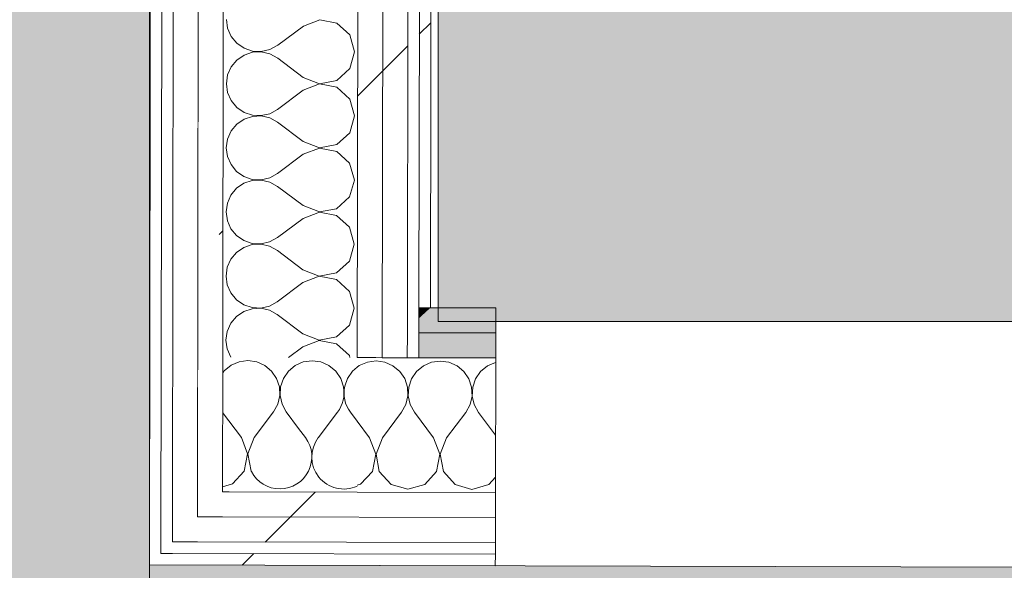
# Model space of a CAD drawing. Header units: millimetres. Extents: x -30280 to 19093, y -19284 to 4746.
# Tile 103 of 132: x -13157 to -12645, y -15434 to -15147. Entities that reach past the tile are written whole.
import ezdxf

# ---------------------------------------------------------------- set-up
doc = ezdxf.new("R2010")
doc.units = ezdxf.units.MM
doc.header["$MEASUREMENT"] = 0
doc.linetypes.add('Wipeout_Contour', pattern=[1000, 0, -1000])
for name, color, linetype in [('Nuevo_07_CR_Cel Ras pladur', 7, 'Continuous'), ('Nuevo_08_E_Envans secs', 7, 'Continuous'), ('Nuevo_Puertas Archicad', 7, 'Continuous')]:
    doc.layers.add(name, color=color, linetype=linetype)
for name, color, linetype, lineweight, true_color in [('Nuevo_07_CR_Cel Ras pladur_Pluma_Nº__102', 7, 'Continuous', 5, 0xcccccc), ('Nuevo_08_E_Envans secs_Pluma_Nº__102', 7, 'Continuous', 5, 0xcccccc), ('Nuevo_08_E_Envans secs_Pluma_Nº__171', 171, 'Continuous', 13, 0xaaaaff), ('Nuevo_08_E_Envans secs_Pluma_Nº__177', 7, 'Continuous', 15, 0xf7e046), ('Nuevo_08_E_Envans secs_Pluma_Nº__79', 7, 'Continuous', 5, 0xaaffd5)]:
    doc.layers.add(name, color=color, linetype=linetype, lineweight=lineweight, true_color=true_color)
doc.layers.add('Nuevo_08_E_Envans secs_Pluma_Nº__1', color=7, linetype='Continuous', lineweight=5)
doc.layers.add('Nuevo_Puertas Archicad_Pluma_Nº__1', color=7, linetype='Continuous', lineweight=5)
pattern_1 = [(45, (0, 0), (-183.8478, 183.8478), [195, -65]), (45, (7e-14, 183.85), (-183.8478, 183.8478), [195, -65])]

# ---------------------------------------------------------------- blocks, each defined once
blk = doc.blocks.new('Forjado_2_1', base_point=(-12939.13, -15304.3))
at = {"layer": 'Nuevo_07_CR_Cel Ras pladur_Pluma_Nº__102', "linetype": 'Continuous', "lineweight": 0, "true_color": 0x333333}
h = blk.add_hatch(color=250, dxfattribs=at)
h.paths.add_polyline_path([(-12939.13, -15304.3), (-10776.28, -15304.3), (-10776.28, -12340.7), (-12132.42, -12340.7), (-12132.42, -12549.28), (-12939.13, -12549.28)])
h.paths.add_polyline_path([(-12763.67, -13031.07), (-10963.67, -13031.07), (-10963.67, -14831.07), (-12763.67, -14831.07)], flags=0)
at = {"layer": 'Nuevo_07_CR_Cel Ras pladur_Pluma_Nº__102', "color": 254, "linetype": 'Continuous', "lineweight": 5, "true_color": 0xcccccc, "flags": 128}
blk.add_lwpolyline([(-12939.13, -15304.3), (-10776.28, -15304.3), (-10776.28, -12340.7), (-12132.42, -12340.7), (-12132.42, -12549.28), (-12939.13, -12549.28)], close=True, dxfattribs=at)
blk = doc.blocks.new('Forjado_6_1', base_point=(-13089.3, -16963.7))
at = {"layer": 'Nuevo_07_CR_Cel Ras pladur_Pluma_Nº__102', "linetype": 'Continuous', "lineweight": 0, "true_color": 0x333333}
h = blk.add_hatch(color=250, dxfattribs=at)
h.paths.add_polyline_path([(-13089.3, -16963.7), (-12936.6, -16963.7), (-12936.6, -16660.98), (-12309.19, -16660.98), (-12309.19, -16937.98), (-7420.89, -16937.98), (-7420.89, -16580.98), (-6964.89, -16580.98), (-6964.89, -16937.98), (-3950.4, -16937.98), (-3949.3, -15453.52), (-13089.3, -15430.87)])
h.paths.add_polyline_path([(-12719.58, -15874.06), (-4319.58, -15874.06), (-4319.58, -16474.06), (-12719.58, -16474.06)], flags=0)
at = {"layer": 'Nuevo_07_CR_Cel Ras pladur_Pluma_Nº__102', "color": 254, "linetype": 'Continuous', "lineweight": 5, "true_color": 0xcccccc, "flags": 128}
blk.add_lwpolyline([(-13089.3, -16963.7), (-12936.6, -16963.7), (-12936.6, -16660.98), (-12309.19, -16660.98), (-12309.19, -16937.98), (-7420.89, -16937.98), (-7420.89, -16580.98), (-6964.89, -16580.98), (-6964.89, -16937.98), (-3950.4, -16937.98), (-3949.3, -15453.52), (-13089.3, -15430.87)], close=True, dxfattribs=at)
blk = doc.blocks.new('Forjado_7_1', base_point=(-18840.61, -16937.98))
at = {"layer": 'Nuevo_07_CR_Cel Ras pladur_Pluma_Nº__102', "linetype": 'Continuous', "lineweight": 0, "true_color": 0x333333}
h = blk.add_hatch(color=250, dxfattribs=at)
h.paths.add_polyline_path([(-18840.61, -16937.98), (-13089.3, -16937.98), (-13089.3, -12342.82), (-18840.61, -12342.82)])
h.paths.add_polyline_path([(-18358.75, -12874.06), (-13558.75, -12874.06), (-13558.75, -16474.06), (-18358.75, -16474.06)], flags=0)
at = {"layer": 'Nuevo_07_CR_Cel Ras pladur_Pluma_Nº__102', "color": 254, "linetype": 'Continuous', "lineweight": 5, "true_color": 0xcccccc, "flags": 128}
blk.add_lwpolyline([(-18840.61, -16937.98), (-13089.3, -16937.98), (-13089.3, -12342.82), (-18840.61, -12342.82)], close=True, dxfattribs=at)
blk = doc.blocks.new('*X413')
at = {"layer": 'Nuevo_08_E_Envans secs_Pluma_Nº__102', "color": 254, "linetype": 'Continuous', "lineweight": 5, "true_color": 0xcccccc}
for p, q in [((-12980.12, -15327.3), (-12981.14, -15328.14)), ((-12975.91, -15325.46), (-12980.12, -15327.3)), ((-12973.63, -15325.14), (-12975.91, -15325.46))]:
    blk.add_line(p, q, dxfattribs=at)
blk = doc.blocks.new('*X414')
at = {"layer": 'Nuevo_08_E_Envans secs_Pluma_Nº__102', "color": 254, "linetype": 'Continuous', "lineweight": 5, "true_color": 0xcccccc}
for p, q in [((-13046.79, -15327.13), (-13050.33, -15330.06)), ((-13042.57, -15325.29), (-13046.79, -15327.13)), ((-13038.02, -15324.67), (-13042.57, -15325.29)), ((-13033.46, -15325.31), (-13038.02, -15324.67)), ((-13029.26, -15327.18), (-13033.46, -15325.31)), ((-13025.73, -15330.12), (-13029.26, -15327.18)), ((-13013.45, -15327.22), (-13017, -15330.14)), ((-13009.24, -15325.37), (-13013.45, -15327.22)), ((-13004.68, -15324.75), (-13009.24, -15325.37)), ((-13000.13, -15325.39), (-13004.68, -15324.75)), ((-12995.93, -15327.26), (-13000.13, -15325.39)), ((-12992.39, -15330.2), (-12995.93, -15327.26)), ((-12981.14, -15328.14), (-12983.67, -15330.22)), ((-13050.33, -15330.06), (-13051.15, -15331.24)), ((-13023.13, -15333.92), (-13025.73, -15330.12)), ((-13017, -15330.14), (-13019.61, -15333.93)), ((-12989.8, -15334), (-12992.39, -15330.2)), ((-12983.67, -15330.22), (-12986.28, -15334.01)), ((-13021.67, -15338.28), (-13023.13, -15333.92)), ((-13021.46, -15342.87), (-13021.67, -15338.28)), ((-13021.09, -15338.28), (-13021.33, -15342.87)), ((-13019.61, -15333.93), (-13021.09, -15338.28)), ((-12988.34, -15338.36), (-12989.8, -15334)), ((-12988.33, -15338.58), (-12988.34, -15338.36)), ((-12986.28, -15334.01), (-12987.61, -15337.93)), ((-13022.52, -15347.35), (-13021.46, -15342.87)), ((-13021.33, -15342.87), (-13020.3, -15347.35)), ((-13024.75, -15351.37), (-13022.52, -15347.35)), ((-13020.3, -15347.35), (-13018.08, -15351.38)), ((-13041.45, -15364.66), (-13051.18, -15351.62)), ((-13034.78, -15364.67), (-13024.75, -15351.37)), ((-13011.7, -15359.94), (-13018.08, -15351.38)), ((-13038.21, -15373.17), (-13041.45, -15364.66)), ((-13034.78, -15364.67), (-13038.07, -15373.17)), ((-13039.92, -15382.12), (-13038.21, -15373.17)), ((-13038.07, -15373.17), (-13036.4, -15382.12)), ((-13046.08, -15388.82), (-13039.92, -15382.12)), ((-13036.4, -15382.12), (-13036.2, -15382.34)), ((-13051.24, -15390.28), (-13046.08, -15388.82))]:
    blk.add_line(p, q, dxfattribs=at)
blk = doc.blocks.new('*X415')
at = {"layer": 'Nuevo_08_E_Envans secs_Pluma_Nº__102', "color": 254, "linetype": 'Continuous', "lineweight": 5, "true_color": 0xcccccc}
for p, q in [((-13001.45, -15364.76), (-12991.42, -15351.45)), ((-12981.19, -15356.24), (-12984.75, -15351.47)), ((-13008.12, -15364.74), (-13011.7, -15359.94))]:
    blk.add_line(p, q, dxfattribs=at)
for centre, start, end in [((-13004.73, -15341.42), 322.9881, 9.8713), ((-12971.39, -15341.5), 167.8557, 216.7279), ((-13021.47, -15374.71), 207.4689, 36.7279), ((-12988.14, -15374.79), 142.9881, 294.479)]:
    blk.add_arc(centre, 16.67, start, end, dxfattribs=at)
blk = doc.blocks.new('*X416')
at = {"layer": 'Nuevo_08_E_Envans secs_Pluma_Nº__102', "color": 254, "linetype": 'Continuous', "lineweight": 5, "true_color": 0xcccccc}
for p, q in [((-12971.35, -15324.83), (-12973.63, -15325.14)), ((-12966.8, -15325.48), (-12971.35, -15324.83)), ((-12962.6, -15327.34), (-12966.8, -15325.48)), ((-12959.06, -15330.29), (-12962.6, -15327.34)), ((-12946.79, -15327.38), (-12950.33, -15330.31)), ((-12942.57, -15325.54), (-12946.79, -15327.38)), ((-12938.02, -15324.91), (-12942.57, -15325.54)), ((-12933.46, -15325.56), (-12938.02, -15324.91)), ((-12929.26, -15327.43), (-12933.46, -15325.56)), ((-12925.73, -15330.37), (-12929.26, -15327.43)), ((-12913.45, -15327.46), (-12917, -15330.39)), ((-12909.24, -15325.62), (-12913.45, -15327.46)), ((-12909.1, -15325.6), (-12909.24, -15325.62)), ((-12956.47, -15334.08), (-12959.06, -15330.29)), ((-12950.33, -15330.31), (-12952.95, -15334.09)), ((-12923.13, -15334.16), (-12925.73, -15330.37)), ((-12917, -15330.39), (-12919.61, -15334.17)), ((-12955.01, -15338.44), (-12956.47, -15334.08)), ((-12954.8, -15343.04), (-12955.01, -15338.44)), ((-12954.43, -15338.44), (-12954.66, -15343.04)), ((-12952.95, -15334.09), (-12954.43, -15338.44)), ((-12921.67, -15338.53), (-12923.13, -15334.16)), ((-12921.46, -15343.12), (-12921.67, -15338.53)), ((-12921.09, -15338.53), (-12921.33, -15343.12)), ((-12919.61, -15334.17), (-12921.09, -15338.53)), ((-12955.85, -15347.51), (-12954.8, -15343.04)), ((-12954.66, -15343.04), (-12953.63, -15347.52)), ((-12922.52, -15347.6), (-12921.46, -15343.12)), ((-12921.33, -15343.12), (-12920.3, -15347.6)), ((-12958.08, -15351.53), (-12955.85, -15347.51)), ((-12953.63, -15347.52), (-12951.42, -15351.55)), ((-12924.75, -15351.61), (-12922.52, -15347.6)), ((-12920.3, -15347.6), (-12918.08, -15351.63)), ((-12968.12, -15364.84), (-12958.08, -15351.53)), ((-12941.45, -15364.91), (-12951.42, -15351.55)), ((-12934.78, -15364.92), (-12924.75, -15351.61)), ((-12909.19, -15363.54), (-12918.08, -15351.63)), ((-12974.78, -15364.82), (-12981.19, -15356.24)), ((-12971.54, -15373.33), (-12974.78, -15364.82)), ((-12968.12, -15364.84), (-12971.4, -15373.34)), ((-12938.21, -15373.42), (-12941.45, -15364.91)), ((-12934.78, -15364.92), (-12938.07, -15373.42)), ((-12973.25, -15382.28), (-12971.54, -15373.33)), ((-12971.4, -15373.34), (-12969.73, -15382.29)), ((-12939.92, -15382.36), (-12938.21, -15373.42)), ((-12938.07, -15373.42), (-12936.4, -15382.37)), ((-12979.41, -15388.99), (-12973.25, -15382.28)), ((-12969.73, -15382.29), (-12963.61, -15389.03)), ((-12946.08, -15389.07), (-12939.92, -15382.36)), ((-12936.4, -15382.37), (-12930.27, -15389.11)), ((-12981.23, -15389.5), (-12979.41, -15388.99)), ((-12963.61, -15389.03), (-12954.85, -15391.54)), ((-12954.85, -15391.54), (-12946.08, -15389.07)), ((-12930.27, -15389.11), (-12921.52, -15391.62)), ((-12921.52, -15391.62), (-12912.75, -15389.15)), ((-12912.75, -15389.15), (-12909.25, -15385.35))]:
    blk.add_line(p, q, dxfattribs=at)
blk = doc.blocks.new('Puerta Corredera Exterior 27_3')
at = {"layer": 'Nuevo_Puertas Archicad_Pluma_Nº__1', "color": 7, "linetype": 'Continuous', "lineweight": 5}
for p, q in [((-450, 0), (-450, -6)), ((-450, -6), (-450, -12)), ((-450, -12), (-450, -25)), ((-450, -25), (-450, -38)), ((-450, -38), (-450, -108)), ((-450, -108), (-450, -121)), ((-450, -121), (-450, -134))]:
    blk.add_line(p, q, dxfattribs=at)
blk = doc.blocks.new('Muro_62_1', base_point=(-3815.2, -15319.86))
at = {"layer": 'Nuevo_08_E_Envans secs_Pluma_Nº__79', "linetype": 'Continuous', "lineweight": 5, "true_color": 0xaaffd5}
for points in [[(-12949.11, -15302.73), (-12949.12, -15310.22), (-12909.06, -15310.32), (-12909.03, -15297.32), (-12943.1, -15297.24)], [(-12949.11, -15302.73), (-12943.1, -15297.24), (-12949.1, -15297.22)], [(-12949.14, -15323.22), (-12909.1, -15323.32), (-12909.06, -15310.32), (-12949.12, -15310.22)]]:
    blk.add_hatch(color=121, dxfattribs=at).paths.add_polyline_path(points)
at = {"layer": 'Nuevo_08_E_Envans secs_Pluma_Nº__1', "color": 7, "linetype": 'Continuous', "lineweight": 5}
for p, q in [((-12949.1, -15297.22), (-12949.11, -15302.73)), ((-12949.1, -15297.22), (-12943.1, -15297.24)), ((-12909.06, -15310.32), (-12909.03, -15297.32)), ((-12949.11, -15302.73), (-12949.12, -15310.22)), ((-12949.12, -15310.22), (-12949.14, -15323.22)), ((-12949.12, -15310.22), (-12909.06, -15310.32)), ((-12909.1, -15323.32), (-12909.06, -15310.32)), ((-12981.14, -15323.14), (-12971.47, -15323.16)), ((-12971.47, -15323.16), (-12968.14, -15323.17)), ((-12968.14, -15323.17), (-12955.14, -15323.21)), ((-12955.14, -15323.21), (-12949.14, -15323.22)), ((-12949.14, -15323.22), (-12909.1, -15323.32))]:
    blk.add_line(p, q, dxfattribs=at)
at = {"layer": 'Nuevo_08_E_Envans secs_Pluma_Nº__1', "color": 7, "linetype": 'Continuous', "lineweight": 5, "flags": 128}
blk.add_lwpolyline([(-12909.03, -15297.32), (-12943.1, -15297.24)], dxfattribs=at)
at = {"layer": 'Nuevo_08_E_Envans secs', "color": 7, "lineweight": 20}
for name in ['*X414', '*X413']:
    blk.add_blockref(name, (0, 0), dxfattribs=at)
at = {"color": 254, "linetype": 'Wipeout_Contour', "lineweight": 0, "ltscale": 60542.90238}
blk.add_wipeout([(-13051.24, -15392.97), (-13051.24, -15396.09), (-13047.84, -15392.98)], dxfattribs=at).dxf.layer = 'Nuevo_08_E_Envans secs'
at = {"color": 254, "linetype": 'Wipeout_Contour', "lineweight": 0, "ltscale": 60597.768705}
blk.add_wipeout([(-13064.26, -15405.94), (-13064.26, -15407.99), (-13062.02, -15405.94)], dxfattribs=at).dxf.layer = 'Nuevo_08_E_Envans secs'
at = {"color": 254, "linetype": 'Wipeout_Contour', "lineweight": 0, "ltscale": 60677.959133}
blk.add_wipeout([(-13083.29, -15424.89), (-13083.29, -15425.38), (-13082.75, -15424.89)], dxfattribs=at).dxf.layer = 'Nuevo_08_E_Envans secs'
at = {"layer": 'Nuevo_08_E_Envans secs_Pluma_Nº__171', "linetype": 'Continuous', "lineweight": 13, "true_color": 0xaaaaff}
h = blk.add_hatch(dxfattribs=at)
h.set_pattern_fill('Panellat_HPL_0001', color=161, style=0, pattern_type=2)
h.set_pattern_definition(pattern_1)
h.paths.add_polyline_path([(-13083.29, -15424.89), (-13083.29, -15425.38), (-13082.75, -15424.89)])
at = {"layer": 'Nuevo_08_E_Envans secs_Pluma_Nº__177', "linetype": 'Continuous', "lineweight": 15, "true_color": 0xf7e046}
h = blk.add_hatch(dxfattribs=at)
h.set_pattern_fill('Panellat_HPL_0001', color=53, style=0, pattern_type=2)
h.set_pattern_definition(pattern_1)
h.paths.add_polyline_path([(-13051.24, -15392.97), (-13051.24, -15396.09), (-13047.84, -15392.98)])
h = blk.add_hatch(dxfattribs=at)
h.set_pattern_fill('Panellat_HPL_0001', color=53, style=0, pattern_type=2)
h.set_pattern_definition(pattern_1)
h.paths.add_polyline_path([(-13064.26, -15405.94), (-13064.26, -15407.99), (-13062.02, -15405.94)])
at = {"color": 254, "linetype": 'Wipeout_Contour', "lineweight": 0, "ltscale": 100951.229751}
blk.add_wipeout([(-13064.24, -15392.94), (-13064.26, -15405.94), (-13062.02, -15405.94), (-13051.24, -15396.09), (-13051.24, -15392.97)], dxfattribs=at).dxf.layer = 'Nuevo_08_E_Envans secs'
at = {"color": 254, "linetype": 'Wipeout_Contour', "lineweight": 0, "ltscale": 80916.843818}
blk.add_wipeout([(-13089.3, -15430.87), (-13083.29, -15425.38), (-13083.29, -15424.89), (-13089.29, -15424.87)], dxfattribs=at).dxf.layer = 'Nuevo_08_E_Envans secs'
at = {"layer": 'Nuevo_08_E_Envans secs_Pluma_Nº__171', "linetype": 'Continuous', "lineweight": 13, "true_color": 0xaaaaff}
h = blk.add_hatch(dxfattribs=at)
h.set_pattern_fill('Panellat_HPL_0001', color=161, style=0, pattern_type=2)
h.set_pattern_definition(pattern_1)
h.paths.add_polyline_path([(-13089.3, -15430.87), (-13083.29, -15425.38), (-13083.29, -15424.89), (-13089.29, -15424.87)])
at = {"layer": 'Nuevo_08_E_Envans secs_Pluma_Nº__177', "linetype": 'Continuous', "lineweight": 15, "true_color": 0xf7e046}
h = blk.add_hatch(dxfattribs=at)
h.set_pattern_fill('Panellat_HPL_0001', color=53, style=0, pattern_type=2)
h.set_pattern_definition(pattern_1)
h.paths.add_polyline_path([(-13064.24, -15392.94), (-13064.26, -15405.94), (-13062.02, -15405.94), (-13051.24, -15396.09), (-13051.24, -15392.97)])
at = {"color": 254, "linetype": 'Wipeout_Contour', "lineweight": 0, "ltscale": 101042.598397}
blk.add_wipeout([(-13077.26, -15405.9), (-13077.28, -15418.9), (-13076.2, -15418.91), (-13064.26, -15407.99), (-13064.26, -15405.94)], dxfattribs=at).dxf.layer = 'Nuevo_08_E_Envans secs'
at = {"color": 254, "linetype": 'Wipeout_Contour', "lineweight": 0, "ltscale": 60692.742173}
blk.add_wipeout([(-13089.3, -15430.87), (-13083.3, -15430.89), (-13083.29, -15425.38)], dxfattribs=at).dxf.layer = 'Nuevo_08_E_Envans secs'
at = {"layer": 'Nuevo_08_E_Envans secs_Pluma_Nº__171', "linetype": 'Continuous', "lineweight": 13, "true_color": 0xaaaaff}
h = blk.add_hatch(dxfattribs=at)
h.set_pattern_fill('Panellat_HPL_0001', color=161, style=0, pattern_type=2)
h.set_pattern_definition(pattern_1)
h.paths.add_polyline_path([(-13089.3, -15430.87), (-13083.3, -15430.89), (-13083.29, -15425.38)])
at = {"layer": 'Nuevo_08_E_Envans secs_Pluma_Nº__177', "linetype": 'Continuous', "lineweight": 15, "true_color": 0xf7e046}
h = blk.add_hatch(dxfattribs=at)
h.set_pattern_fill('Panellat_HPL_0001', color=53, style=0, pattern_type=2)
h.set_pattern_definition(pattern_1)
h.paths.add_polyline_path([(-13077.26, -15405.9), (-13077.28, -15418.9), (-13076.2, -15418.91), (-13064.26, -15407.99), (-13064.26, -15405.94)])
at = {"layer": 'Nuevo_08_E_Envans secs_Pluma_Nº__1', "color": 7, "linetype": 'Continuous', "lineweight": 5, "flags": 128}
blk.add_lwpolyline([(-13089.3, -15430.87), (-13089.29, -15424.87)], dxfattribs=at)
at = {"color": 254, "linetype": 'Wipeout_Contour', "lineweight": 0, "ltscale": 60628.162649}
blk.add_wipeout([(-13064.26, -15407.99), (-13076.2, -15418.91), (-13064.28, -15418.94)], dxfattribs=at).dxf.layer = 'Nuevo_08_E_Envans secs'
at = {"color": 254, "linetype": 'Wipeout_Contour', "lineweight": 0, "ltscale": 100916.13702}
blk.add_wipeout([(-13083.29, -15425.38), (-13083.3, -15430.89), (-12909.36, -15431.32), (-12909.35, -15425.32), (-13082.75, -15424.89)], dxfattribs=at).dxf.layer = 'Nuevo_08_E_Envans secs'
at = {"layer": 'Nuevo_08_E_Envans secs_Pluma_Nº__171', "linetype": 'Continuous', "lineweight": 13, "true_color": 0xaaaaff}
h = blk.add_hatch(dxfattribs=at)
h.set_pattern_fill('Panellat_HPL_0001', color=161, style=0, pattern_type=2)
h.set_pattern_definition(pattern_1)
h.paths.add_polyline_path([(-13083.29, -15425.38), (-13083.3, -15430.89), (-12909.36, -15431.32), (-12909.35, -15425.32), (-13082.75, -15424.89)])
at = {"layer": 'Nuevo_08_E_Envans secs_Pluma_Nº__177', "linetype": 'Continuous', "lineweight": 15, "true_color": 0xf7e046}
h = blk.add_hatch(dxfattribs=at)
h.set_pattern_fill('Panellat_HPL_0001', color=53, style=0, pattern_type=2)
h.set_pattern_definition(pattern_1)
h.paths.add_polyline_path([(-13064.26, -15407.99), (-13076.2, -15418.91), (-13064.28, -15418.94)])
at = {"layer": 'Nuevo_08_E_Envans secs_Pluma_Nº__1', "color": 7, "linetype": 'Continuous', "lineweight": 5}
for p, q in [((-13077.26, -15405.9), (-13077.28, -15418.9)), ((-13083.28, -15418.89), (-13083.29, -15424.89)), ((-13077.28, -15418.9), (-13076.2, -15418.91)), ((-13083.29, -15424.89), (-13082.75, -15424.89)), ((-13082.75, -15424.89), (-13077.29, -15424.9)), ((-13077.29, -15424.9), (-12909.35, -15425.32)), ((-12909.36, -15431.32), (-12909.35, -15425.32))]:
    blk.add_line(p, q, dxfattribs=at)
at = {"layer": 'Nuevo_08_E_Envans secs_Pluma_Nº__1', "color": 7, "linetype": 'Continuous', "lineweight": 5, "flags": 128}
blk.add_lwpolyline([(-13089.3, -15430.87), (-12909.36, -15431.32)], dxfattribs=at)
at = {"color": 254, "linetype": 'Wipeout_Contour', "lineweight": 0, "ltscale": 100817.541053}
blk.add_wipeout([(-13064.26, -15407.99), (-13064.28, -15418.94), (-12909.33, -15419.32), (-12909.3, -15406.32), (-13062.02, -15405.94)], dxfattribs=at).dxf.layer = 'Nuevo_08_E_Envans secs'
at = {"layer": 'Nuevo_08_E_Envans secs_Pluma_Nº__177', "linetype": 'Continuous', "lineweight": 15, "true_color": 0xf7e046}
h = blk.add_hatch(dxfattribs=at)
h.set_pattern_fill('Panellat_HPL_0001', color=53, style=0, pattern_type=2)
h.set_pattern_definition(pattern_1)
h.paths.add_polyline_path([(-13064.26, -15407.99), (-13064.28, -15418.94), (-12909.33, -15419.32), (-12909.3, -15406.32), (-13062.02, -15405.94)])
at = {"layer": 'Nuevo_08_E_Envans secs_Pluma_Nº__1', "color": 7, "linetype": 'Continuous', "lineweight": 5}
for p, q in [((-13076.2, -15418.91), (-13064.28, -15418.94)), ((-13064.28, -15418.94), (-12909.33, -15419.32)), ((-12909.35, -15425.32), (-12909.33, -15419.32))]:
    blk.add_line(p, q, dxfattribs=at)
at = {"color": 254, "linetype": 'Wipeout_Contour', "lineweight": 0, "ltscale": 60573.296707}
blk.add_wipeout([(-13051.24, -15396.09), (-13062.02, -15405.94), (-13051.26, -15405.97)], dxfattribs=at).dxf.layer = 'Nuevo_08_E_Envans secs'
at = {"layer": 'Nuevo_08_E_Envans secs_Pluma_Nº__177', "linetype": 'Continuous', "lineweight": 15, "true_color": 0xf7e046}
h = blk.add_hatch(dxfattribs=at)
h.set_pattern_fill('Panellat_HPL_0001', color=53, style=0, pattern_type=2)
h.set_pattern_definition(pattern_1)
h.paths.add_polyline_path([(-13051.24, -15396.09), (-13062.02, -15405.94), (-13051.26, -15405.97)])
at = {"layer": 'Nuevo_08_E_Envans secs_Pluma_Nº__1', "color": 7, "linetype": 'Continuous', "lineweight": 5}
blk.add_line((-13064.26, -15405.94), (-13062.02, -15405.94), dxfattribs=at)
at = {"color": 254, "linetype": 'Wipeout_Contour', "lineweight": 0, "ltscale": 100742.772782}
blk.add_wipeout([(-13051.24, -15396.09), (-13051.26, -15405.97), (-12909.3, -15406.32), (-12909.27, -15393.32), (-13047.84, -15392.98)], dxfattribs=at).dxf.layer = 'Nuevo_08_E_Envans secs'
at = {"layer": 'Nuevo_08_E_Envans secs_Pluma_Nº__177', "linetype": 'Continuous', "lineweight": 15, "true_color": 0xf7e046}
h = blk.add_hatch(dxfattribs=at)
h.set_pattern_fill('Panellat_HPL_0001', color=53, style=0, pattern_type=2)
h.set_pattern_definition(pattern_1)
h.paths.add_polyline_path([(-13051.24, -15396.09), (-13051.26, -15405.97), (-12909.3, -15406.32), (-12909.27, -15393.32), (-13047.84, -15392.98)])
at = {"layer": 'Nuevo_08_E_Envans secs_Pluma_Nº__1', "color": 7, "linetype": 'Continuous', "lineweight": 5}
for p, q in [((-13051.14, -15322.97), (-13051.24, -15392.97)), ((-12909.27, -15393.32), (-12909.1, -15323.32)), ((-13051.24, -15392.97), (-13047.84, -15392.98)), ((-13047.84, -15392.98), (-12981.24, -15393.14)), ((-12981.24, -15393.14), (-12909.27, -15393.32)), ((-12909.3, -15406.32), (-12909.27, -15393.32)), ((-13062.02, -15405.94), (-13051.26, -15405.97)), ((-13051.26, -15405.97), (-12909.3, -15406.32)), ((-12909.33, -15419.32), (-12909.3, -15406.32))]:
    blk.add_line(p, q, dxfattribs=at)
at = {"layer": 'Nuevo_08_E_Envans secs', "color": 7, "lineweight": 20}
for name in ['*X416', '*X415']:
    blk.add_blockref(name, (0, 0), dxfattribs=at)
at = {"layer": 'Nuevo_Puertas Archicad', "color": 253, "linetype": 'Continuous', "lineweight": 5, "true_color": 0xa4a4a6, "xscale": -1, "zscale": 1000, "rotation": 179.8580098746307}
blk.add_blockref('Puerta Corredera Exterior 27_3', (-12459.36, -15432.43), dxfattribs=at)
blk = doc.blocks.new('*X542')
at = {"layer": 'Nuevo_08_E_Envans secs_Pluma_Nº__102', "color": 254, "linetype": 'Continuous', "lineweight": 5, "true_color": 0xcccccc}
for p, q in [((-13049.21, -15147.4), (-13048.58, -15151.95)), ((-13000.71, -15147.53), (-13009.22, -15150.79)), ((-12991.76, -15149.24), (-13000.71, -15147.53)), ((-13048.58, -15151.95), (-13046.73, -15156.16)), ((-13009.22, -15150.79), (-13022.56, -15160.77)), ((-12985.04, -15155.39), (-12991.76, -15149.24)), ((-13046.73, -15156.16), (-13043.81, -15159.71)), ((-12982.57, -15164.16), (-12985.04, -15155.39)), ((-13043.81, -15159.71), (-13040.02, -15162.32)), ((-13040.02, -15162.32), (-13035.66, -15163.79)), ((-13035.67, -15164.37), (-13040.02, -15165.84)), ((-13031.07, -15164.16), (-13035.67, -15164.37)), ((-13035.66, -15163.79), (-13031.07, -15164.02)), ((-13031.07, -15164.02), (-13026.59, -15162.99)), ((-13026.59, -15165.2), (-13031.07, -15164.16)), ((-13026.59, -15162.99), (-13022.56, -15160.77)), ((-12985.07, -15172.92), (-12982.57, -15164.16)), ((-13043.82, -15168.43), (-13046.76, -15171.97)), ((-13040.02, -15165.84), (-13043.82, -15168.43)), ((-13022.57, -15167.43), (-13026.59, -15165.2)), ((-13009.25, -15177.45), (-13022.57, -15167.43)), ((-13046.76, -15171.97), (-13048.62, -15176.18)), ((-12991.8, -15179.05), (-12985.07, -15172.92)), ((-13048.62, -15176.18), (-13049.26, -15180.73)), ((-13009.25, -15177.45), (-13000.76, -15180.73)), ((-13000.76, -15180.73), (-12991.8, -15179.05)), ((-13049.26, -15180.73), (-13048.63, -15185.28)), ((-13009.26, -15184.12), (-13022.61, -15194.1)), ((-13000.76, -15180.87), (-13009.26, -15184.12)), ((-12991.81, -15182.57), (-13000.76, -15180.87)), ((-12985.09, -15188.73), (-12991.81, -15182.57)), ((-13048.63, -15185.28), (-13046.78, -15189.49)), ((-13046.78, -15189.49), (-13043.85, -15193.04)), ((-12982.62, -15197.49), (-12985.09, -15188.73)), ((-13043.85, -15193.04), (-13040.07, -15195.65)), ((-13026.64, -15196.32), (-13022.61, -15194.1)), ((-13040.07, -15199.17), (-13043.87, -15201.77)), ((-13040.07, -15195.65), (-13035.71, -15197.13)), ((-13035.71, -15197.71), (-13040.07, -15199.17)), ((-13035.71, -15197.13), (-13031.12, -15197.35)), ((-13031.12, -15197.49), (-13035.71, -15197.71)), ((-13031.12, -15197.35), (-13026.64, -15196.32)), ((-13026.64, -15198.54), (-13031.12, -15197.49)), ((-13022.62, -15200.77), (-13026.64, -15198.54)), ((-12985.12, -15206.25), (-12982.62, -15197.49)), ((-13046.81, -15205.3), (-13048.67, -15209.51)), ((-13043.87, -15201.77), (-13046.81, -15205.3)), ((-13009.3, -15210.79), (-13022.62, -15200.77)), ((-13048.67, -15209.51), (-13049.31, -15214.06)), ((-12991.85, -15212.39), (-12985.12, -15206.25)), ((-13049.31, -15214.06), (-13048.68, -15218.62)), ((-13000.81, -15214.2), (-13009.31, -15217.45)), ((-13009.3, -15210.79), (-13000.81, -15214.07)), ((-13000.81, -15214.07), (-12991.85, -15212.39)), ((-12991.86, -15215.91), (-13000.81, -15214.2)), ((-13048.68, -15218.62), (-13046.83, -15222.83)), ((-13009.31, -15217.45), (-13022.66, -15227.43)), ((-12985.14, -15222.06), (-12991.86, -15215.91)), ((-13046.83, -15222.83), (-13043.9, -15226.37)), ((-12982.67, -15230.83), (-12985.14, -15222.06)), ((-13043.9, -15226.37), (-13040.12, -15228.98)), ((-13040.12, -15228.98), (-13035.76, -15230.46)), ((-13035.76, -15231.04), (-13040.12, -15232.5)), ((-13035.76, -15230.46), (-13031.17, -15230.69)), ((-13031.17, -15230.82), (-13035.76, -15231.04)), ((-13031.17, -15230.69), (-13026.69, -15229.65)), ((-13026.69, -15231.87), (-13031.17, -15230.82)), ((-13026.69, -15229.65), (-13022.66, -15227.43)), ((-12985.17, -15239.59), (-12982.67, -15230.83)), ((-13043.92, -15235.1), (-13046.86, -15238.64)), ((-13040.12, -15232.5), (-13043.92, -15235.1)), ((-13022.67, -15234.1), (-13026.69, -15231.87)), ((-13009.35, -15244.12), (-13022.67, -15234.1)), ((-13046.86, -15238.64), (-13048.72, -15242.84)), ((-12991.9, -15245.72), (-12985.17, -15239.59)), ((-13048.72, -15242.84), (-13049.36, -15247.4)), ((-13009.35, -15244.12), (-13000.85, -15247.4)), ((-13000.85, -15247.4), (-12991.9, -15245.72)), ((-13049.36, -15247.4), (-13048.73, -15251.95)), ((-13009.36, -15250.79), (-13022.71, -15260.77)), ((-13000.86, -15247.53), (-13009.36, -15250.79)), ((-12991.91, -15249.24), (-13000.86, -15247.53)), ((-12985.19, -15255.39), (-12991.91, -15249.24)), ((-13048.73, -15251.95), (-13046.88, -15256.16)), ((-13046.88, -15256.16), (-13043.95, -15259.71)), ((-12982.72, -15264.16), (-12985.19, -15255.39)), ((-13043.95, -15259.71), (-13040.17, -15262.32)), ((-13026.74, -15262.99), (-13022.71, -15260.77)), ((-13040.17, -15265.83), (-13043.97, -15268.43)), ((-13040.17, -15262.32), (-13035.81, -15263.79)), ((-13035.81, -15264.37), (-13040.17, -15265.83)), ((-13035.81, -15263.79), (-13031.22, -15264.02)), ((-13031.22, -15264.16), (-13035.81, -15264.37)), ((-13031.22, -15264.02), (-13026.74, -15262.99)), ((-13026.74, -15265.2), (-13031.22, -15264.16)), ((-13022.72, -15267.43), (-13026.74, -15265.2)), ((-12985.22, -15272.92), (-12982.72, -15264.16)), ((-13046.91, -15271.97), (-13048.77, -15276.17)), ((-13043.97, -15268.43), (-13046.91, -15271.97)), ((-13009.4, -15277.45), (-13022.72, -15267.43)), ((-13048.77, -15276.17), (-13049.41, -15280.73)), ((-12991.95, -15279.05), (-12985.22, -15272.92)), ((-13049.41, -15280.73), (-13048.78, -15285.28)), ((-13000.9, -15280.87), (-13009.41, -15284.12)), ((-13009.4, -15277.45), (-13000.9, -15280.73)), ((-13000.9, -15280.73), (-12991.95, -15279.05)), ((-12991.96, -15282.57), (-13000.9, -15280.87)), ((-13048.78, -15285.28), (-13046.93, -15289.49)), ((-13009.41, -15284.12), (-13022.76, -15294.1)), ((-12985.24, -15288.73), (-12991.96, -15282.57)), ((-13046.93, -15289.49), (-13044, -15293.04)), ((-12982.77, -15297.49), (-12985.24, -15288.73)), ((-13044, -15293.04), (-13040.22, -15295.65)), ((-13040.22, -15295.65), (-13035.86, -15297.13)), ((-13035.86, -15297.13), (-13031.27, -15297.35)), ((-13031.27, -15297.49), (-13035.86, -15297.71)), ((-13031.27, -15297.35), (-13026.79, -15296.32)), ((-13026.79, -15298.54), (-13031.27, -15297.49)), ((-13026.79, -15296.32), (-13022.76, -15294.1)), ((-12985.27, -15306.25), (-12982.77, -15297.49)), ((-13044.02, -15301.77), (-13046.95, -15305.3)), ((-13040.22, -15299.17), (-13044.02, -15301.77)), ((-13035.86, -15297.71), (-13040.22, -15299.17)), ((-13022.77, -15300.77), (-13026.79, -15298.54)), ((-13009.45, -15310.79), (-13022.77, -15300.77)), ((-13046.95, -15305.3), (-13048.82, -15309.51)), ((-12992, -15312.39), (-12985.27, -15306.25)), ((-13048.82, -15309.51), (-13049.46, -15314.06)), ((-13009.45, -15310.79), (-13000.95, -15314.07)), ((-13000.95, -15314.07), (-12992, -15312.39)), ((-13049.46, -15314.06), (-13048.83, -15318.62)), ((-13009.46, -15317.45), (-13016.95, -15323.05)), ((-13000.95, -15314.2), (-13009.46, -15317.45)), ((-12992.01, -15315.91), (-13000.95, -15314.2)), ((-12985.29, -15322.06), (-12992.01, -15315.91)), ((-13048.83, -15318.62), (-13046.98, -15322.83)), ((-13046.98, -15322.83), (-13046.86, -15322.98)), ((-12984.99, -15323.13), (-12985.29, -15322.06))]:
    blk.add_line(p, q, dxfattribs=at)
blk = doc.blocks.new('Muro_77_1', base_point=(-13089.1, -15296.87))
at = {"color": 254, "linetype": 'Wipeout_Contour', "lineweight": 0, "ltscale": 76148.991983}
blk.add_wipeout([(-12945.05, -12559.56), (-12949.1, -15297.22), (-12943.1, -15297.24), (-12939.05, -12559.56)], dxfattribs=at).dxf.layer = 'Nuevo_08_E_Envans secs'
at = {"color": 254, "linetype": 'Wipeout_Contour', "lineweight": 0, "ltscale": 60223.014409}
blk.add_wipeout([(-12968.13, -15320.12), (-12971.47, -15323.16), (-12968.14, -15323.17)], dxfattribs=at).dxf.layer = 'Nuevo_08_E_Envans secs'
at = {"layer": 'Nuevo_08_E_Envans secs_Pluma_Nº__171', "linetype": 'Continuous', "lineweight": 13, "true_color": 0xaaaaff}
h = blk.add_hatch(dxfattribs=at)
h.set_pattern_fill('Panellat_HPL_0001', color=161, style=0, pattern_type=2)
h.set_pattern_definition(pattern_1)
h.paths.add_polyline_path([(-12945.05, -12559.56), (-12949.1, -15297.22), (-12943.1, -15297.24), (-12939.05, -12559.56)])
at = {"layer": 'Nuevo_08_E_Envans secs_Pluma_Nº__177', "linetype": 'Continuous', "lineweight": 15, "true_color": 0xf7e046}
h = blk.add_hatch(dxfattribs=at)
h.set_pattern_fill('Panellat_HPL_0001', color=53, style=0, pattern_type=2)
h.set_pattern_definition(pattern_1)
h.paths.add_polyline_path([(-12968.13, -15320.12), (-12971.47, -15323.16), (-12968.14, -15323.17)])
at = {"layer": 'Nuevo_08_E_Envans secs_Pluma_Nº__1', "color": 7, "linetype": 'Continuous', "lineweight": 5, "flags": 128}
blk.add_lwpolyline([(-12943.1, -15297.24), (-12939.05, -12559.56)], dxfattribs=at)
at = {"color": 254, "linetype": 'Wipeout_Contour', "lineweight": 0, "ltscale": 100325.322186}
blk.add_wipeout([(-12955.12, -15310.21), (-12957.28, -15310.2), (-12968.13, -15320.12), (-12968.14, -15323.17), (-12955.14, -15323.21)], dxfattribs=at).dxf.layer = 'Nuevo_08_E_Envans secs'
at = {"layer": 'Nuevo_08_E_Envans secs_Pluma_Nº__177', "linetype": 'Continuous', "lineweight": 15, "true_color": 0xf7e046}
h = blk.add_hatch(dxfattribs=at)
h.set_pattern_fill('Panellat_HPL_0001', color=53, style=0, pattern_type=2)
h.set_pattern_definition(pattern_1)
h.paths.add_polyline_path([(-12955.12, -15310.21), (-12957.28, -15310.2), (-12968.13, -15320.12), (-12968.14, -15323.17), (-12955.14, -15323.21)])
at = {"layer": 'Nuevo_08_E_Envans secs_Pluma_Nº__1', "color": 7, "linetype": 'Continuous', "lineweight": 5}
blk.add_line((-12955.14, -15323.21), (-12949.14, -15323.22), dxfattribs=at)
at = {"color": 254, "linetype": 'Wipeout_Contour', "lineweight": 0, "ltscale": 60168.153384}
blk.add_wipeout([(-12955.11, -15308.22), (-12957.28, -15310.2), (-12955.12, -15310.21)], dxfattribs=at).dxf.layer = 'Nuevo_08_E_Envans secs'
at = {"layer": 'Nuevo_08_E_Envans secs_Pluma_Nº__177', "linetype": 'Continuous', "lineweight": 15, "true_color": 0xf7e046}
h = blk.add_hatch(dxfattribs=at)
h.set_pattern_fill('Panellat_HPL_0001', color=53, style=0, pattern_type=2)
h.set_pattern_definition(pattern_1)
h.paths.add_polyline_path([(-12955.11, -15308.22), (-12957.28, -15310.2), (-12955.12, -15310.21)])
at = {"color": 254, "linetype": 'Wipeout_Contour', "lineweight": 0, "ltscale": 76200.427536}
blk.add_wipeout([(-12964.03, -12547.56), (-12968.13, -15320.12), (-12955.11, -15308.22), (-12951.03, -12547.56)], dxfattribs=at).dxf.layer = 'Nuevo_08_E_Envans secs'
at = {"layer": 'Nuevo_08_E_Envans secs_Pluma_Nº__177', "linetype": 'Continuous', "lineweight": 15, "true_color": 0xf7e046}
h = blk.add_hatch(dxfattribs=at)
h.set_pattern_fill('Panellat_HPL_0001', color=53, style=0, pattern_type=2)
h.set_pattern_definition(pattern_1)
h.paths.add_polyline_path([(-12964.03, -12547.56), (-12968.13, -15320.12), (-12955.11, -15308.22), (-12951.03, -12547.56)])
at = {"layer": 'Nuevo_08_E_Envans secs_Pluma_Nº__1', "color": 7, "linetype": 'Continuous', "lineweight": 5}
for p, q in [((-12955.11, -15308.22), (-12951.03, -12547.56)), ((-12949.1, -15297.22), (-12945.04, -12553.56)), ((-12949.1, -15297.22), (-12949.11, -15302.73)), ((-12949.1, -15297.22), (-12943.1, -15297.24)), ((-12949.11, -15302.73), (-12949.12, -15310.22)), ((-12955.12, -15310.21), (-12955.14, -15323.21)), ((-12955.11, -15308.22), (-12955.12, -15310.21)), ((-12949.12, -15310.22), (-12949.14, -15323.22))]:
    blk.add_line(p, q, dxfattribs=at)
at = {"color": 254, "linetype": 'Wipeout_Contour', "lineweight": 0, "ltscale": 96305.94969}
blk.add_wipeout([(-12977.02, -12534.56), (-12981.14, -15323.14), (-12971.47, -15323.16), (-12968.13, -15320.12), (-12964.02, -12534.56)], dxfattribs=at).dxf.layer = 'Nuevo_08_E_Envans secs'
at = {"layer": 'Nuevo_08_E_Envans secs_Pluma_Nº__177', "linetype": 'Continuous', "lineweight": 15, "true_color": 0xf7e046}
h = blk.add_hatch(dxfattribs=at)
h.set_pattern_fill('Panellat_HPL_0001', color=53, style=0, pattern_type=2)
h.set_pattern_definition(pattern_1)
h.paths.add_polyline_path([(-12977.02, -12534.56), (-12981.14, -15323.14), (-12971.47, -15323.16), (-12968.13, -15320.12), (-12964.02, -12534.56)])
at = {"layer": 'Nuevo_08_E_Envans secs_Pluma_Nº__1', "color": 7, "linetype": 'Continuous', "lineweight": 5}
for p, q in [((-12981.14, -15323.14), (-12977.02, -12534.56)), ((-12968.13, -15320.12), (-12964.02, -12534.56)), ((-12981.14, -15323.14), (-12971.47, -15323.16)), ((-12971.47, -15323.16), (-12968.14, -15323.17)), ((-12968.13, -15320.12), (-12968.14, -15323.17)), ((-12968.14, -15323.17), (-12955.14, -15323.21))]:
    blk.add_line(p, q, dxfattribs=at)
at = {"layer": 'Nuevo_08_E_Envans secs', "color": 7, "lineweight": 20}
blk.add_blockref('*X542', (0, 0), dxfattribs=at)
at = {"color": 254, "linetype": 'Wipeout_Contour', "lineweight": 0, "ltscale": 112426.617616}
blk.add_wipeout([(-13064.24, -15392.94), (-13051.24, -15392.97), (-13046.96, -12494.56), (-13048.37, -12494.56), (-13048.37, -12338.98), (-13059.73, -12338.98)], dxfattribs=at).dxf.layer = 'Nuevo_08_E_Envans secs'
at = {"layer": 'Nuevo_08_E_Envans secs_Pluma_Nº__177', "linetype": 'Continuous', "lineweight": 15, "true_color": 0xf7e046}
h = blk.add_hatch(dxfattribs=at)
h.set_pattern_fill('Panellat_HPL_0001', color=53, style=0, pattern_type=2)
h.set_pattern_definition(pattern_1)
h.paths.add_polyline_path([(-13064.24, -15392.94), (-13051.24, -15392.97), (-13046.96, -12494.56), (-13048.37, -12494.56), (-13048.37, -12338.98), (-13059.73, -12338.98)])
at = {"layer": 'Nuevo_08_E_Envans secs_Pluma_Nº__1', "color": 7, "linetype": 'Continuous', "lineweight": 5}
for q in [(-13046.96, -12494.56), (-13051.24, -15392.97)]:
    blk.add_line((-13051.14, -15322.97), q, dxfattribs=at)
at = {"color": 254, "linetype": 'Wipeout_Contour', "lineweight": 0, "ltscale": 76350.322523}
blk.add_wipeout([(-13064.26, -15405.94), (-13059.73, -12338.98), (-13072.73, -12338.98), (-13077.26, -15405.9)], dxfattribs=at).dxf.layer = 'Nuevo_08_E_Envans secs'
at = {"layer": 'Nuevo_08_E_Envans secs_Pluma_Nº__177', "linetype": 'Continuous', "lineweight": 15, "true_color": 0xf7e046}
h = blk.add_hatch(dxfattribs=at)
h.set_pattern_fill('Panellat_HPL_0001', color=53, style=0, pattern_type=2)
h.set_pattern_definition(pattern_1)
h.paths.add_polyline_path([(-13064.26, -15405.94), (-13059.73, -12338.98), (-13072.73, -12338.98), (-13077.26, -15405.9)])
at = {"layer": 'Nuevo_08_E_Envans secs_Pluma_Nº__1', "color": 7, "linetype": 'Continuous', "lineweight": 5}
blk.add_line((-13064.26, -15405.94), (-13059.73, -12338.98), dxfattribs=at)
at = {"color": 254, "linetype": 'Wipeout_Contour', "lineweight": 0, "ltscale": 76421.888815}
blk.add_wipeout([(-13083.29, -15424.89), (-13078.73, -12338.98), (-13084.73, -12338.98), (-13089.29, -15424.87)], dxfattribs=at).dxf.layer = 'Nuevo_08_E_Envans secs'
at = {"layer": 'Nuevo_08_E_Envans secs_Pluma_Nº__171', "linetype": 'Continuous', "lineweight": 13, "true_color": 0xaaaaff}
h = blk.add_hatch(dxfattribs=at)
h.set_pattern_fill('Panellat_HPL_0001', color=161, style=0, pattern_type=2)
h.set_pattern_definition(pattern_1)
h.paths.add_polyline_path([(-13083.29, -15424.89), (-13078.73, -12338.98), (-13084.73, -12338.98), (-13089.29, -15424.87)])
at = {"layer": 'Nuevo_08_E_Envans secs_Pluma_Nº__1', "color": 7, "linetype": 'Continuous', "lineweight": 5}
for p, q in [((-13083.28, -15418.89), (-13078.73, -12338.98)), ((-13077.26, -15405.9), (-13072.73, -12338.98)), ((-13077.26, -15405.9), (-13077.28, -15418.9)), ((-13083.28, -15418.89), (-13083.29, -15424.89))]:
    blk.add_line(p, q, dxfattribs=at)
at = {"layer": 'Nuevo_08_E_Envans secs_Pluma_Nº__1', "color": 7, "linetype": 'Continuous', "lineweight": 5, "flags": 128}
blk.add_lwpolyline([(-13084.73, -12338.98), (-13089.29, -15424.87)], dxfattribs=at)

msp = doc.modelspace()

# ---------------------------------------------------------------- block references
at = {"layer": 'Nuevo_07_CR_Cel Ras pladur', "color": 254, "linetype": 'Continuous', "lineweight": 5, "true_color": 0xcccccc}
for name, p in [('Forjado_2_1', (-12939.13, -15304.3)), ('Forjado_7_1', (-18840.61, -16937.98)), ('Forjado_6_1', (-13089.3, -16963.7))]:
    msp.add_blockref(name, p, dxfattribs=at)

# ---------------------------------------------------------------- next in the draw order: block references
at = {"layer": 'Nuevo_08_E_Envans secs', "color": 7, "lineweight": 20}
msp.add_blockref('Muro_62_1', (-3815.2, -15319.86), dxfattribs=at)

# ---------------------------------------------------------------- next in the draw order: block references
msp.add_blockref('Muro_77_1', (-13089.1, -15296.87), dxfattribs=at)

doc.saveas('drawing.dxf')
